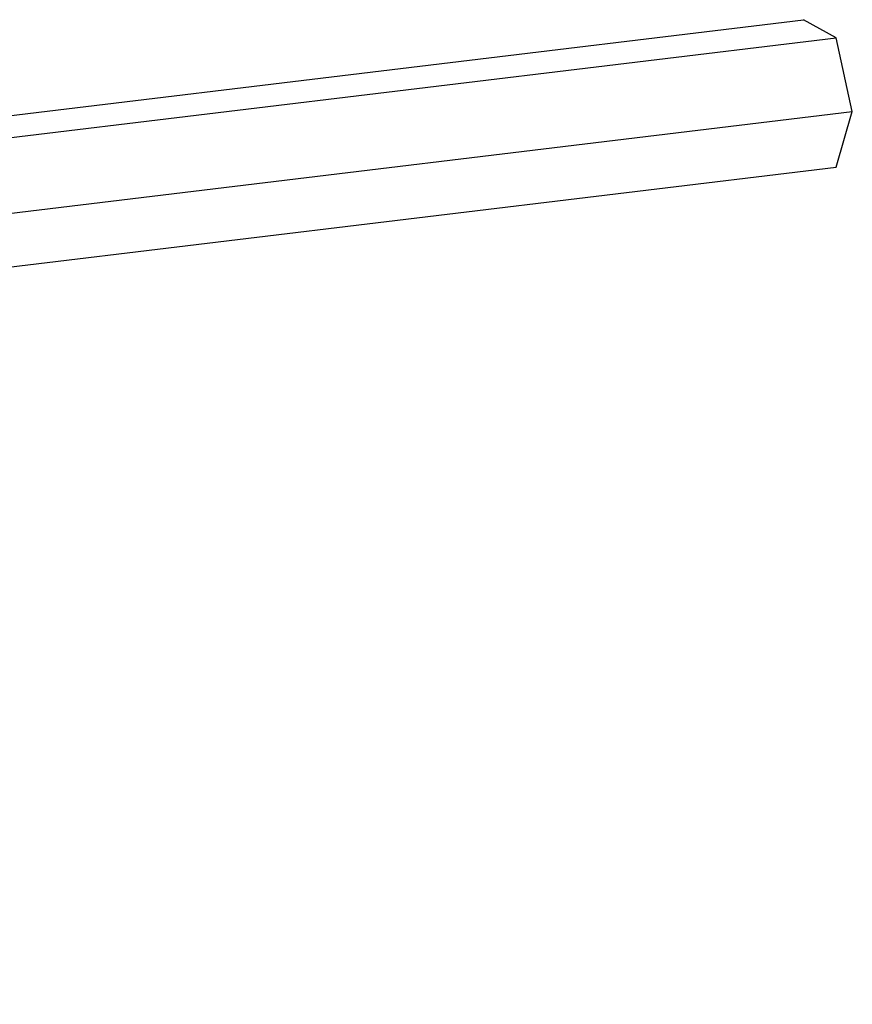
# Model space of a CAD drawing. Header units: inches. Extents: x -399 to 442, y -299 to 295.
# Tile 94 of 138: x 266 to 297, y 54 to 91. Entities that reach past the tile are written whole.
import ezdxf

# ---------------------------------------------------------------- set-up
doc = ezdxf.new("R2010")
doc.units = ezdxf.units.IN
doc.layers.add('1', color=7, linetype='Continuous')
doc.styles.add('CONVERTER_13', font='txt.shx', dxfattribs={"width": 0.63})

# ---------------------------------------------------------------- blocks, each defined once
blk = doc.blocks.new('N2393-63805', base_point=(311.451, 99.976))
at = {"color": 7, "linetype": 'Continuous'}
for p, q in [((313.491, 106.915), (369.138, 113.631)), ((370.676, 112.778), (369.138, 113.631)), ((315.028, 106.061), (370.676, 112.778)), ((371.444, 109.308), (370.676, 112.778)), ((315.797, 102.592), (371.444, 109.308)), ((370.676, 106.692), (371.444, 109.308)), ((313.491, 106.915), (312.787, 104.519)), ((315.028, 106.061), (313.491, 106.915)), ((315.028, 99.976), (370.676, 106.692)), ((315.797, 102.592), (315.028, 106.061)), ((311.662, 104.383), (313.837, 104.646)), ((312.507, 103.914), (311.662, 104.383)), ((311.662, 104.383), (311.662, 103.756)), ((313.837, 104.646), (314.682, 104.177)), ((311.451, 103.873), (311.662, 103.898)), ((311.451, 103.873), (311.451, 103.197)), ((311.662, 103.756), (311.451, 103.873)), ((312.507, 103.914), (314.682, 104.177)), ((312.507, 103.286), (312.507, 103.914)), ((314.682, 104.177), (314.682, 103.549)), ((314.682, 103.549), (312.507, 103.286)), ((314.682, 103.549), (315.401, 103.15)), ((311.451, 103.197), (311.662, 103.079)), ((311.662, 103.079), (311.662, 102.452)), ((312.719, 103.169), (312.507, 103.286)), ((313.625, 103.279), (312.719, 103.169)), ((312.719, 102.493), (312.719, 103.169)), ((314.132, 102.997), (313.625, 103.279)), ((313.625, 103.279), (313.625, 102.602)), ((314.132, 102.997), (315.401, 103.15)), ((314.132, 102.321), (314.132, 102.997)), ((315.401, 103.15), (315.401, 102.474)), ((311.662, 102.452), (312.507, 101.982)), ((312.507, 101.982), (312.507, 102.61)), ((312.507, 102.61), (312.719, 102.493)), ((312.719, 102.493), (313.625, 102.602)), ((313.625, 102.602), (314.132, 102.321)), ((314.132, 102.321), (315.401, 102.474)), ((315.028, 99.976), (315.797, 102.592)), ((312.507, 101.982), (314.682, 102.245)), ((313.217, 102.068), (313.491, 100.829)), ((314.682, 102.387), (314.682, 102.245)), ((313.491, 100.829), (315.028, 99.976))]:
    blk.add_line(p, q, dxfattribs=at)
blk.add_open_spline([(312.127, 102.835), (312.143, 102.843), (312.183, 102.861), (312.213, 102.936), (312.232, 103.029), (312.234, 103.142), (312.22, 103.259), (312.191, 103.367), (312.151, 103.455), (312.104, 103.515), (312.042, 103.54), (311.987, 103.501), (311.956, 103.431), (311.937, 103.337), (311.935, 103.224), (311.949, 103.107), (311.978, 102.998), (312.018, 102.912), (312.066, 102.847), (312.109, 102.839), (312.127, 102.835)], degree=3, knots=[0, 0, 0, 0, 0.05323, 0.127664, 0.226091, 0.341568, 0.463122, 0.578599, 0.677025, 0.75146, 0.80469, 0.85792, 0.932355, 1.030781, 1.146258, 1.267812, 1.383289, 1.481716, 1.556149, 1.60938, 1.60938, 1.60938, 1.60938], dxfattribs=at)
blk = doc.blocks.new('N2494-90112__404', base_point=(64.875, -291.434))
blk.add_blockref('N2393-63805', (311.451, 99.976))
blk = doc.blocks.new('gen2', base_point=(303.75, 141.25))
blk.add_blockref('N2494-90112__404', (64.875, -291.434))
at = {"layer": '1', "color": 1, "insert": (138.363, 67.025), "char_height": 5, "attachment_point": 7, "line_spacing_factor": 1.080432, "style": 'CONVERTER_13'}
blk.add_mtext('N2494A-260    PSRF MULTIPORT MINI-COAX CONNECTOR (MPMCC),\\P               6 CHANNELS, SINGLE ITEM', dxfattribs=at)

msp = doc.modelspace()

# ---------------------------------------------------------------- block references
at = {"xscale": 0.8, "yscale": 0.8, "zscale": 0.8}
msp.add_blockref('gen2', (243, 113), dxfattribs=at)

doc.saveas('drawing.dxf')
